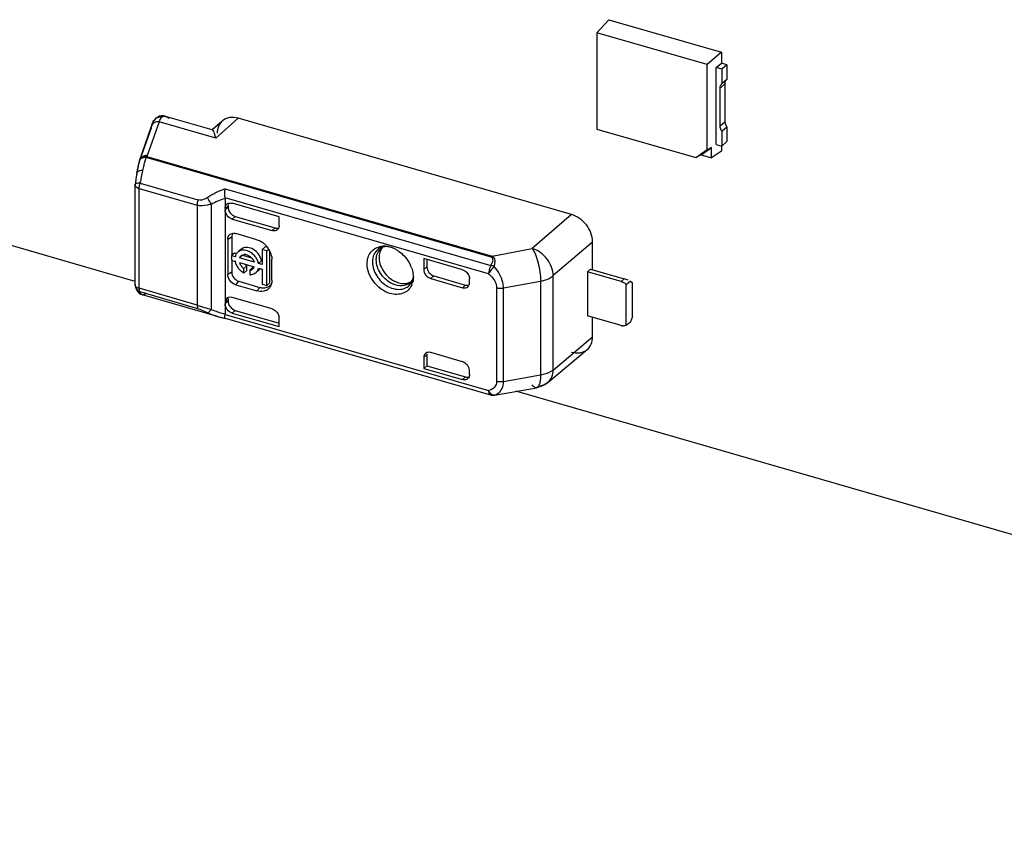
# Model space of a CAD drawing. Header units: millimetres. Extents: x 0 to 210, y 0 to 297.
# Tile 14 of 42: x 57.44 to 65.5, y 228.64 to 235.36. Entities that reach past the tile are written whole.
import ezdxf

# ---------------------------------------------------------------- set-up
doc = ezdxf.new("R2010")
doc.units = ezdxf.units.MM
doc.header["$LTSCALE"] = 19.36
doc.layers.get('0').update_dxf_attribs({"linetype": 'CONTINUOUS'})

msp = doc.modelspace()

# ---------------------------------------------------------------- linework, layer by layer
at = {"color": 6, "linetype": 'Continuous'}
for p, q in [((62.26133, 235.36058), (62.16283, 235.25409)), ((62.26133, 235.36058), (63.18508, 235.09391)), ((62.16283, 235.25409), (62.16283, 234.46547)), ((63.06692, 234.9931), (62.16283, 235.25409)), ((63.18508, 235.09391), (63.06692, 234.9931)), ((63.18508, 235.09391), (63.18508, 235.00443)), ((63.06692, 234.29563), (63.06692, 234.9931)), ((63.14153, 234.96889), (63.18336, 235.00512)), ((63.22855, 234.99207), (63.18336, 235.00512)), ((63.22855, 234.99207), (63.18672, 234.95584)), ((63.22838, 234.99193), (63.22838, 234.87154)), ((63.13963, 234.34013), (63.13963, 234.96943)), ((63.18672, 234.95584), (63.14153, 234.96889)), ((63.18672, 234.95584), (63.18672, 234.83546)), ((63.22855, 234.87168), (63.18672, 234.83546)), ((63.21395, 234.52536), (63.21395, 234.83752)), ((63.17228, 234.48928), (63.17228, 234.80143)), ((58.3835, 233.21909), (53.52031, 234.62297)), ((58.55406, 234.55398), (58.54235, 234.54177)), ((58.56797, 234.56341), (58.55406, 234.55398)), ((58.58347, 234.56971), (58.56797, 234.56341)), ((58.63257, 234.56938), (58.61672, 234.57251)), ((59.01518, 234.45893), (58.63256, 234.56939)), ((59.09603, 234.53114), (59.01376, 234.45865)), ((61.95451, 233.76663), (59.22768, 234.5538)), ((58.4177, 234.20625), (58.51612, 234.48936)), ((58.51344, 234.47226), (58.42289, 234.21416)), ((62.16283, 234.46547), (62.97368, 234.2314)), ((63.18672, 234.44692), (63.22855, 234.48315)), ((63.18672, 234.44692), (63.18672, 234.32654)), ((63.22838, 234.48301), (63.22838, 234.36262)), ((63.14153, 234.33958), (63.18672, 234.32654)), ((63.18672, 234.32654), (63.22855, 234.36277)), ((62.97368, 234.2314), (63.06692, 234.29773)), ((63.01838, 234.25396), (63.10328, 234.31435)), ((63.06692, 234.29563), (63.10328, 234.31645)), ((63.10328, 234.22945), (63.10328, 234.31435)), ((63.18508, 234.28563), (63.10328, 234.22945)), ((63.18508, 234.32654), (63.18508, 234.28563)), ((58.47714, 234.2387), (58.48038, 234.24184)), ((63.01838, 234.25396), (62.97368, 234.2314)), ((63.01838, 234.25396), (63.10328, 234.22945)), ((58.39688, 234.10771), (58.39381, 234.08878)), ((58.3835, 234.00818), (58.38394, 234.01584)), ((58.38523, 234.02665), (58.38394, 234.01584)), ((58.38941, 234.05884), (58.38523, 234.02665)), ((58.39381, 234.08878), (58.38941, 234.05884)), ((59.11997, 233.89817), (59.11997, 232.9526)), ((59.56261, 233.74664), (59.17777, 233.85773)), ((59.14497, 233.83826), (59.14497, 233.82487)), ((59.17771, 233.72919), (59.50485, 233.63475)), ((59.20271, 233.75009), (59.52947, 233.65576)), ((59.56261, 233.67584), (59.56261, 233.74664)), ((59.14121, 233.5636), (59.14121, 233.27492)), ((59.17384, 233.58304), (59.17384, 233.42944)), ((59.37978, 233.56009), (59.20658, 233.61009)), ((62.12884, 233.31457), (62.12884, 233.54311)), ((59.19718, 233.45109), (59.17218, 233.42944)), ((59.20979, 233.44745), (59.19718, 233.45109)), ((59.24896, 233.48076), (59.23287, 233.46683)), ((59.4226, 233.48063), (59.4476, 233.50228)), ((59.4226, 233.48063), (59.4226, 233.35715)), ((59.46085, 233.46959), (59.4226, 233.48063)), ((59.46856, 233.49623), (59.4476, 233.50228)), ((59.46085, 233.46959), (59.47718, 233.48373)), ((59.46085, 233.18438), (59.46085, 233.46959)), ((59.48585, 233.20603), (59.48585, 233.46804)), ((59.17218, 233.42944), (59.17218, 233.39119)), ((59.20209, 233.42081), (59.17218, 233.42944)), ((59.17218, 233.39119), (59.20209, 233.38256)), ((59.17384, 233.39119), (59.17384, 233.29437)), ((59.20209, 233.42081), (59.20816, 233.42607)), ((59.2082, 233.38785), (59.20209, 233.38256)), ((59.23795, 233.41046), (59.26294, 233.43211)), ((59.35719, 233.37604), (59.23795, 233.41046)), ((59.23795, 233.37221), (59.35719, 233.33779)), ((59.26294, 233.43211), (59.33681, 233.41078)), ((59.36326, 233.38129), (59.35719, 233.37604)), ((59.41804, 233.38734), (59.39304, 233.36569)), ((59.50288, 233.22825), (59.50288, 233.40145)), ((60.74616, 233.40498), (60.74616, 233.31679)), ((61.0637, 233.31331), (60.74616, 233.40498)), ((60.77192, 233.39754), (60.77192, 233.33822)), ((59.27367, 233.32314), (59.29867, 233.34479)), ((59.27367, 233.28663), (59.27367, 233.32314)), ((59.27367, 233.28663), (59.29867, 233.30828)), ((59.29867, 233.30828), (59.29867, 233.34479)), ((59.34646, 233.331), (59.32146, 233.30935)), ((59.32146, 233.30935), (59.32146, 233.27283)), ((59.3515, 233.32518), (59.3449, 233.31947)), ((59.37777, 233.29485), (59.37117, 233.28913)), ((59.39617, 233.31078), (59.38726, 233.30306)), ((59.4226, 233.35715), (59.39304, 233.36569)), ((59.39304, 233.32744), (59.4226, 233.3189)), ((59.4226, 233.3189), (59.4226, 233.19542)), ((62.11192, 233.31945), (62.08655, 233.29791)), ((62.08655, 233.29791), (62.08655, 232.93707)), ((62.36142, 233.21856), (62.08674, 233.29786)), ((62.11205, 233.31941), (62.38642, 233.24021)), ((59.23158, 233.21997), (59.40478, 233.16997)), ((59.32598, 233.27675), (59.32146, 233.27283)), ((60.66158, 233.2546), (60.66085, 233.23841)), ((60.80391, 233.24238), (61.0637, 233.16739)), ((60.82929, 233.26393), (61.0887, 233.18904)), ((61.12144, 233.20846), (61.12144, 233.23891)), ((62.43805, 233.2205), (62.40472, 233.19163)), ((62.43805, 233.2205), (62.45472, 233.20606)), ((58.38451, 233.19664), (58.3835, 233.19085)), ((58.38699, 233.16957), (58.39181, 233.15718)), ((58.39181, 233.15718), (58.39786, 233.14558)), ((58.39786, 233.14558), (58.40601, 233.13412)), ((58.40601, 233.13412), (58.41654, 233.12361)), ((59.20658, 233.19068), (59.37978, 233.14068)), ((59.4226, 233.19542), (59.46085, 233.18438)), ((59.46085, 233.18438), (59.48585, 233.20603)), ((62.40472, 232.85966), (62.40472, 233.19163)), ((62.45472, 232.93182), (62.45472, 233.20606)), ((58.41654, 233.12361), (58.42938, 233.11495)), ((58.42938, 233.11495), (58.444, 233.10898)), ((59.05866, 232.93155), (58.44401, 233.10898)), ((59.14497, 233.0692), (59.14497, 233.05582)), ((59.50485, 232.99382), (59.17771, 233.08825)), ((59.20271, 232.98149), (59.56261, 232.8776)), ((59.05851, 232.93159), (59.07742, 232.92639)), ((59.07742, 232.92639), (59.11944, 232.91654)), ((59.11935, 232.91656), (59.12132, 232.91656)), ((59.12025, 232.91631), (59.12016, 232.91633)), ((59.12132, 232.91656), (59.12025, 232.91631)), ((59.17771, 232.95969), (59.56261, 232.84858)), ((59.56261, 232.84858), (59.56261, 232.91938)), ((62.36142, 232.85772), (62.08655, 232.93707)), ((62.12884, 232.76368), (62.12884, 232.92486)), ((62.40472, 232.85966), (62.43805, 232.88852)), ((62.45472, 232.93182), (62.43805, 232.88852)), ((61.76203, 232.39182), (62.08496, 232.66112)), ((60.74616, 232.59511), (60.74616, 232.50692)), ((60.77192, 232.61654), (60.77192, 232.52843)), ((61.0637, 232.56118), (60.80391, 232.63617)), ((60.74616, 232.50699), (60.77192, 232.52843)), ((60.74616, 232.50692), (61.0637, 232.41525)), ((60.77154, 232.52861), (61.0887, 232.43705)), ((61.12144, 232.45632), (61.12144, 232.48678)), ((61.32504, 232.28804), (61.66858, 232.34845)), ((61.31526, 232.28687), (61.31767, 232.28706)), ((61.31546, 232.28688), (61.3192, 232.28728)), ((61.31767, 232.28706), (61.32499, 232.28804)), ((74.25887, 228.63626), (61.50134, 232.31904))]:
    msp.add_line(p, q, dxfattribs=at)
at = {"color": 9, "linetype": 'Continuous'}
for p, q in [((63.17228, 234.80143), (63.21412, 234.83766)), ((58.57884, 234.52494), (58.48038, 234.24183)), ((58.54235, 234.54179), (58.54241, 234.54186)), ((59.0429, 234.39098), (58.57884, 234.52494)), ((59.22768, 234.5538), (59.0429, 234.39098)), ((63.21412, 234.52551), (63.17228, 234.48928)), ((61.29871, 233.41832), (58.47308, 234.23401)), ((58.47749, 234.23917), (58.47714, 234.2387)), ((58.48038, 234.24183), (61.30601, 233.42615)), ((58.39688, 234.10771), (58.39689, 234.10775)), ((58.39698, 234.10237), (58.39688, 234.10771)), ((58.38394, 234.01584), (58.38451, 234.01396)), ((58.42424, 234.022), (58.89761, 233.88535)), ((58.38451, 233.19664), (58.38451, 234.00818)), ((58.41683, 233.16197), (58.41683, 233.9793)), ((58.41683, 233.9793), (58.89022, 233.84265)), ((59.12098, 233.97631), (61.29585, 233.34848)), ((61.27733, 233.28072), (59.11956, 233.90361)), ((58.89022, 233.84265), (58.89022, 233.02532)), ((59.00593, 233.85191), (59.00593, 232.98987)), ((59.11997, 233.81661), (59.14497, 233.83826)), ((59.14497, 233.82487), (59.11997, 233.80322)), ((59.17771, 233.72919), (59.20271, 233.75009)), ((61.95544, 233.76636), (61.63262, 233.48753)), ((59.52947, 233.65576), (59.50447, 233.63486)), ((59.14121, 233.5636), (59.17384, 233.58304)), ((62.12884, 233.5407), (61.80627, 233.26689)), ((61.30601, 233.42615), (61.63262, 233.48753)), ((59.17384, 233.29437), (59.14121, 233.27492)), ((60.77192, 233.33822), (60.74616, 233.31679)), ((59.20658, 233.19068), (59.23158, 233.21997)), ((60.80429, 233.24228), (60.82929, 233.26393)), ((61.39917, 233.16517), (61.70235, 233.22034)), ((61.70235, 233.22034), (61.70235, 232.45239)), ((61.80627, 232.49227), (61.80627, 233.26689)), ((62.36142, 233.21856), (62.38642, 233.24021)), ((58.38699, 233.16956), (58.387, 233.16952)), ((58.89022, 233.02532), (58.41683, 233.16197)), ((58.89759, 232.99545), (58.42423, 233.1321)), ((59.40478, 233.16997), (59.37978, 233.14068)), ((61.0887, 233.18904), (61.0637, 233.16739)), ((61.34303, 233.16669), (61.34303, 232.4006)), ((61.39917, 232.39721), (61.39917, 233.16517)), ((58.44414, 233.10895), (58.44401, 233.10898)), ((59.11997, 233.04755), (59.14497, 233.0692)), ((59.14497, 233.05582), (59.11997, 233.03417)), ((58.89022, 233.02531), (59.00593, 232.98987)), ((59.17771, 232.95969), (59.20271, 232.98149)), ((59.05851, 232.93159), (59.05866, 232.93155)), ((59.11956, 232.9474), (61.27733, 232.32451)), ((59.12132, 232.91656), (61.29232, 232.28984)), ((61.80627, 232.49227), (62.12884, 232.76608)), ((60.74616, 232.59511), (60.77192, 232.61654)), ((61.0887, 232.43705), (61.0637, 232.41525)), ((61.70235, 232.45239), (61.39917, 232.39721)), ((61.29206, 232.28936), (61.29217, 232.28932)), ((61.29217, 232.28932), (61.29585, 232.28883)), ((61.31525, 232.28687), (61.31546, 232.28688)), ((61.3192, 232.28728), (61.32318, 232.28797)), ((61.32501, 232.28804), (61.32318, 232.28797))]:
    msp.add_line(p, q, dxfattribs=at)
at = {"color": 6, "linetype": 'Continuous'}
msp.add_lwpolyline([(58.61672, 234.57251), (58.59994, 234.57274), (58.58347, 234.56971)], dxfattribs=at)
at = {"color": 9, "linetype": 'Continuous'}
msp.add_lwpolyline([(58.47308, 234.23401), (58.47354, 234.23454), (58.47397, 234.23505), (58.47437, 234.23555), (58.47477, 234.23603), (58.47524, 234.23647), (58.47567, 234.23689), (58.47587, 234.23728), (58.47612, 234.23775), (58.47682, 234.23855), (58.47743, 234.23917), (58.47749, 234.23917)], dxfattribs=at)
at = {"color": 6, "linetype": 'Continuous'}
for centre, radius, start, end in [((58.81995, 234.38401), 0.32158, 158.894633, 160.876374), ((58.63657, 234.46909), 0.11901, 144.998441, 146.70803), ((58.62985, 234.47382), 0.11079, 142.115904, 145.007518), ((59.36634, 233.96133), 0.98, 166.722606, 167.616066), ((59.23284, 233.99288), 0.84283, 165.718533, 166.725783), ((59.52208, 233.89173), 1.10363, 164.579124, 165.546261), ((59.40456, 233.92418), 0.98172, 163.53995, 164.581078), ((59.32595, 233.94731), 0.89977, 162.449138, 163.533685), ((59.27623, 233.96306), 0.84762, 161.357852, 162.450865), ((59.91062, 233.85289), 1.53503, 169.819, 170.444798), ((59.77877, 233.87661), 1.40107, 169.146282, 169.820312), ((59.6382, 233.90359), 1.25794, 168.415998, 169.147588), ((59.50026, 233.93189), 1.11713, 167.613955, 168.417334), ((59.59456, 233.87296), 1.1785, 166.485076, 167.462896), ((59.58914, 233.87428), 1.17292, 165.538372, 166.486151), ((59.15877, 233.82185), 0.03777, 125.680172, 130.66388), ((59.52382, 233.67064), 0.03773, 305.585157, 317.5236), ((59.32523, 233.39259), 0.17668, 51.44002, 58.506768), ((59.31937, 233.38512), 0.18617, 44.62987, 51.464432), ((59.26704, 233.40756), 0.0663, 129.873212, 135.930806), ((59.26794, 233.40647), 0.06771, 124.626103, 129.868817), ((59.26901, 233.40489), 0.06962, 117.315124, 124.611536), ((59.29028, 233.43285), 0.06326, 126.325936, 134.510388), ((59.25357, 233.34171), 0.13755, 55.825083, 58.126133), ((59.24804, 233.33367), 0.1473, 51.245755, 55.802034), ((59.27224, 233.35204), 0.15098, 35.246881, 42.493158), ((59.31749, 233.38322), 0.18885, 31.135483, 44.639719), ((59.32646, 233.38856), 0.17843, 24.058759, 31.112228), ((59.3389, 233.39404), 0.16483, 16.644742, 24.084021), ((60.49397, 233.42203), 0.11278, 145.090039, 154.647101), ((60.43727, 233.44202), 0.0611, 120.854466, 129.34379), ((60.42039, 233.34631), 0.16024, 88.960965, 97.406818), ((60.48936, 233.42517), 0.10721, 138.235426, 145.053335), ((60.42038, 233.33653), 0.17002, 87.182775, 89.015375), ((60.41988, 233.32789), 0.17868, 82.586704, 87.16037), ((60.41897, 233.32029), 0.18633, 81.260407, 82.609608), ((60.41821, 233.3155), 0.19118, 78.677905, 81.255314), ((60.41654, 233.30736), 0.19949, 73.878908, 78.663641), ((60.41099, 233.28895), 0.21871, 67.074833, 73.822972), ((60.40172, 233.26675), 0.24277, 60.874745, 67.099737), ((60.39173, 233.24888), 0.26325, 54.861513, 60.870118), ((59.27042, 233.40631), 0.06985, 157.57274, 168.022122), ((59.30683, 233.40241), 0.10661, 190.734438, 193.092959), ((59.31652, 233.40475), 0.11657, 193.13206, 198.216141), ((59.27789, 233.39565), 0.0428, 119.506406, 129.853689), ((59.28124, 233.3853), 0.05382, 83.619596, 95.191621), ((59.24011, 233.32398), 0.15982, 38.636416, 51.204611), ((59.27848, 233.35635), 0.14341, 27.64636, 35.27919), ((59.28602, 233.36038), 0.13485, 19.625361, 27.615125), ((59.35377, 233.39851), 0.14931, 8.814175, 16.634896), ((59.33029, 233.40932), 0.13108, 198.232253, 204.797975), ((59.34243, 233.4149), 0.14444, 204.786975, 211.01164), ((59.35129, 233.42017), 0.15475, 210.995038, 216.90533), ((59.35335, 233.42162), 0.15727, 216.876186, 222.703126), ((59.34923, 233.41776), 0.15162, 222.688216, 228.659178), ((59.32924, 233.40158), 0.09615, 216.051987, 228.418826), ((59.32689, 233.39889), 0.09257, 228.40189, 234.909977), ((59.33283, 233.39566), 0.12405, 237.131494, 241.515473), ((59.35409, 233.4231), 0.09595, 221.653167, 228.433375), ((59.35189, 233.42054), 0.09257, 228.40189, 234.909977), ((59.31822, 233.35027), 0.04075, 310.899132, 319.470966), ((59.31681, 233.3514), 0.04255, 319.549275, 330.178007), ((59.31391, 233.35304), 0.04588, 330.19875, 340.585476), ((59.32757, 233.33983), 0.06642, 305.636917, 324.42105), ((59.35399, 233.35966), 0.06456, 296.931135, 307.415415), ((59.32205, 233.34249), 0.07257, 338.24463, 348.026628), ((59.35468, 233.35867), 0.06336, 307.460705, 318.051175), ((59.35354, 233.35972), 0.06491, 318.069367, 325.818663), ((60.39798, 233.23759), 0.26592, 20.57007, 26.598212), ((59.32429, 233.35103), 0.07825, 267.92658, 277.45193), ((60.51741, 233.24832), 0.14347, 334.87564, 343.878393), ((60.46013, 233.25369), 0.20148, 3.416262, 7.426507), ((60.47403, 233.25454), 0.18755, 0.019694, 3.409895), ((61.0741, 233.20842), 0.04734, 349.822396, 0.040557), ((62.33182, 233.12407), 0.09916, 58.093781, 63.043335), ((62.328, 233.11806), 0.10628, 48.628714, 58.060625), ((58.45018, 233.19085), 0.06668, 180.027118, 198.655924), ((59.4189, 233.21911), 0.08272, 293.820928, 305.525966), ((59.43444, 233.25335), 0.08664, 305.052547, 315.949366), ((59.41668, 233.21983), 0.0848, 326.065884, 329.283187), ((62.32702, 233.11681), 0.10786, 43.92102, 48.675878), ((59.4921, 232.91824), 0.07051, 0.924177, 8.577982), ((62.38262, 232.93106), 0.07635, 253.871895, 259.858333), ((62.38176, 232.92619), 0.0714, 259.850792, 265.990245), ((61.03399, 232.47665), 0.08914, 24.696979, 31.436236), ((61.08275, 232.45102), 0.03758, 305.578928, 317.550919)]:
    msp.add_arc(centre, radius, start, end, dxfattribs=at)
at = {"color": 9, "linetype": 'Continuous'}
for centre, radius, start, end in [((58.5929, 234.50332), 0.06363, 167.835265, 176.943481), ((58.59124, 234.50384), 0.06189, 130.374681, 149.324133), ((58.59253, 234.49872), 0.06731, 78.910746, 84.971689), ((58.62054, 234.52797), 0.04312, 73.819496, 79.300725), ((59.56737, 233.911), 1.18585, 166.240369, 167.708615), ((58.46105, 234.18218), 0.05009, 120.811141, 127.180274), ((60.0788, 233.82056), 1.70527, 170.487521, 172.478677), ((59.64795, 233.89418), 1.26817, 169.139663, 170.551252), ((59.61983, 233.89952), 1.23955, 168.419215, 169.137074), ((59.61029, 233.90146), 1.22981, 167.70018, 168.41857), ((60.03754, 233.77666), 1.63183, 168.149506, 170.047445), ((60.02411, 233.77915), 1.61818, 167.522241, 168.138253), ((60.2041, 233.80362), 1.83171, 172.935189, 173.406015), ((60.20088, 233.80403), 1.82846, 172.465982, 172.935603), ((58.56973, 233.97367), 0.15331, 161.621424, 163.363877), ((60.05932, 233.77233), 1.65403, 170.030075, 171.318011), ((60.44089, 233.39075), 0.11345, 113.844763, 123.662172), ((60.44382, 233.38399), 0.12081, 104.523861, 113.820282), ((60.46472, 233.40865), 0.10431, 118.266116, 129.379478), ((60.56943, 233.28778), 0.10394, 298.265875, 320.613851), ((60.53462, 233.27397), 0.12862, 336.311702, 342.924121), ((58.44499, 233.18867), 0.061, 191.512506, 198.236289), ((58.44312, 233.18807), 0.05904, 198.298307, 201.723112), ((58.44022, 233.18686), 0.0559, 201.669574, 211.173339), ((58.50929, 233.1619), 0.09245, 179.954018, 183.427461), ((58.44839, 233.12423), 0.01586, 254.461957, 271.059657), ((59.22405, 233.48331), 0.5395, 246.152196, 248.138024), ((59.24839, 233.54556), 0.60633, 248.194334, 252.81721), ((59.28316, 233.65799), 0.72402, 252.816505, 256.97383), ((59.24244, 233.5682), 0.66264, 253.898215, 254.976972), ((59.25119, 233.60095), 0.69654, 254.979691, 256.349417), ((59.25997, 233.63694), 0.73359, 256.347125, 257.423541), ((59.26962, 233.68054), 0.77824, 257.428874, 259.01481), ((61.35978, 232.36174), 0.09047, 204.301503, 210.470475), ((61.68993, 232.47824), 0.11255, 304.584107, 309.838886), ((61.35563, 232.35919), 0.0856, 210.41064, 216.575942), ((61.31126, 232.34448), 0.05775, 254.514407, 273.95979), ((61.3028, 232.37745), 0.09163, 294.347366, 305.27159)]:
    msp.add_arc(centre, radius, start, end, dxfattribs=at)
at = {"color": 7, "linetype": 'Continuous'}
for centre, radius, start, end in [((58.44588, 234.19241), 0.03094, 173.984445, 183.101437), ((58.44829, 234.19216), 0.03337, 165.552704, 173.982263), ((58.44984, 234.19177), 0.03496, 157.56933, 165.566406), ((58.46312, 234.19048), 0.04808, 160.857423, 168.000632), ((58.47389, 234.19911), 0.04923, 121.985215, 128.377991), ((58.47381, 234.17148), 0.07062, 92.973172, 101.152591), ((58.47403, 234.16783), 0.07428, 85.08259, 93.003452)]:
    msp.add_arc(centre, radius, start, end, dxfattribs=at)
at = {"color": 6, "linetype": 'Continuous'}
for centre, major_axis, ratio, start_param, end_param in [((60.80391, 233.30012), (0.04366, -0.05039), 0.7499837, -2.4281377, -0.8573411), ((62.42808, 233.20413), (0.08296, -0.0379), 0.2087122, 8.0542171, 8.4726432), ((59.17771, 233.03051), (-0.04363, 0.05041), 0.7500163, 5.4263826, 6.9971789), ((60.80391, 232.57844), (0.04366, -0.05039), 0.7499837, 8.5674368, 10.1382332)]:
    msp.add_ellipse(centre, major_axis=major_axis, ratio=ratio, start_param=start_param, end_param=end_param, dxfattribs=at)
for points, knots in [([(63.17228, 234.80143), (63.17228, 234.80802), (63.17419, 234.82095), (63.18209, 234.83154), (63.18672, 234.83546)], [0, 0, 0, 0, 0.5206716, 1, 1, 1, 1]), ([(58.57884, 234.52494), (58.581, 234.52935), (58.58846, 234.54346), (58.59735, 234.55722), (58.60548, 234.56479)], [0, 0, 0, 0, 0.306691, 1, 1, 1, 1]), ([(59.09603, 234.53114), (59.08267, 234.51936), (59.06069, 234.48757), (59.05448, 234.44989), (59.05448, 234.43058)], [0, 0, 0, 0, 0.479962, 1, 1, 1, 1]), ([(59.22768, 234.5538), (59.20441, 234.56051), (59.1569, 234.56545), (59.11237, 234.54554), (59.09603, 234.53114)], [0, 0, 0, 0, 0.5265874, 1, 1, 1, 1]), ([(63.22838, 234.48301), (63.2261, 234.48626), (63.21815, 234.49903), (63.21395, 234.51429), (63.21395, 234.52536)], [0, 0, 0, 0, 0.2640386, 1, 1, 1, 1]), ([(59.01375, 234.45865), (59.01394, 234.45881), (59.01441, 234.45906), (59.01493, 234.459), (59.01518, 234.45893)], [0, 0, 0, 0, 0.4930463, 1, 1, 1, 1]), ([(59.01518, 234.45893), (59.01763, 234.45823), (59.02183, 234.45057), (59.02826, 234.43771), (59.03565, 234.4164), (59.04042, 234.4002), (59.0429, 234.39098)], [0, 0, 0, 0, 0.103315, 0.3110618, 0.6131203, 1, 1, 1, 1]), ([(63.18672, 234.44692), (63.18443, 234.45017), (63.17649, 234.46294), (63.17228, 234.4782), (63.17228, 234.48928)], [0, 0, 0, 0, 0.2640386, 1, 1, 1, 1]), ([(59.11956, 233.90361), (59.11678, 233.92202), (59.11668, 233.94666), (59.11994, 233.97073), (59.12098, 233.97631)], [0, 0, 0, 0, 0.7665153, 1, 1, 1, 1]), ([(59.13675, 233.85252), (59.14329, 233.85722), (59.15464, 233.86064), (59.16562, 233.86003), (59.16854, 233.85966)], [0, 0, 0, 0, 0.7323066, 1, 1, 1, 1]), ([(59.11997, 233.81668), (59.11997, 233.82003), (59.12098, 233.83242), (59.12728, 233.84457), (59.13417, 233.85049)], [0, 0, 0, 0, 0.2694056, 1, 1, 1, 1]), ([(59.17771, 233.72919), (59.16173, 233.7338), (59.13341, 233.75457), (59.11997, 233.78735), (59.11997, 233.8036)], [0, 0, 0, 0, 0.5059084, 1, 1, 1, 1]), ([(59.15144, 233.79606), (59.1539, 233.79062), (59.16573, 233.77048), (59.18603, 233.7549), (59.20271, 233.75009)], [0, 0, 0, 0, 0.2561121, 1, 1, 1, 1]), ([(62.12884, 233.54311), (62.12884, 233.59205), (62.08827, 233.69087), (62.00263, 233.75279), (61.95451, 233.76663)], [0, 0, 0, 0, 0.494324, 1, 1, 1, 1]), ([(59.16673, 233.60801), (59.17337, 233.61121), (59.18362, 233.61326), (59.1936, 233.61258), (59.19623, 233.61225)], [0, 0, 0, 0, 0.7356814, 1, 1, 1, 1]), ([(59.54577, 233.63995), (59.54308, 233.63802), (59.53057, 233.63132), (59.51515, 233.63178), (59.50485, 233.63475)], [0, 0, 0, 0, 0.2359781, 1, 1, 1, 1]), ([(59.52909, 233.65587), (59.53159, 233.65514), (59.54116, 233.65299), (59.55141, 233.65331), (59.55832, 233.65537)], [0, 0, 0, 0, 0.265294, 1, 1, 1, 1]), ([(59.14121, 233.5636), (59.14121, 233.57285), (59.14508, 233.59124), (59.15902, 233.6043), (59.16673, 233.60801)], [0, 0, 0, 0, 0.5194195, 1, 1, 1, 1]), ([(59.3262, 233.45851), (59.31217, 233.46724), (59.28216, 233.47902), (59.24983, 233.47335), (59.23706, 233.46675)], [0, 0, 0, 0, 0.534742, 1, 1, 1, 1]), ([(59.33902, 233.48699), (59.32459, 233.49362), (59.29456, 233.50147), (59.26405, 233.49209), (59.25283, 233.48384)], [0, 0, 0, 0, 0.5328595, 1, 1, 1, 1]), ([(60.28227, 233.3641), (60.28227, 233.3978), (60.29814, 233.45077), (60.35115, 233.49325), (60.38324, 233.50305), (60.39974, 233.50521)], [0, 0, 0, 0, 0.5075222, 0.7494128, 1, 1, 1, 1]), ([(60.39205, 233.47033), (60.39002, 233.46605), (60.38267, 233.44778), (60.37982, 233.42784), (60.37982, 233.41292)], [0, 0, 0, 0, 0.2408062, 1, 1, 1, 1]), ([(60.44468, 233.50506), (60.44076, 233.50489), (60.42736, 233.50363), (60.41412, 233.49937), (60.40594, 233.49447)], [0, 0, 0, 0, 0.2918009, 1, 1, 1, 1]), ([(61.80627, 233.26449), (61.80609, 233.31323), (61.76559, 233.41133), (61.68109, 233.47397), (61.63326, 233.48808)], [0, 0, 0, 0, 0.4942802, 1, 1, 1, 1]), ([(61.63414, 233.48785), (61.64491, 233.47273), (61.66346, 233.43412), (61.69116, 233.34581), (61.70217, 233.27152), (61.70235, 233.22128)], [0, 0, 0, 0, 0.2004441, 0.4574327, 1, 1, 1, 1]), ([(60.37982, 233.41292), (60.37982, 233.36824), (60.41678, 233.27809), (60.49465, 233.221), (60.53859, 233.20832)], [0, 0, 0, 0, 0.494118, 1, 1, 1, 1]), ([(59.17384, 233.29437), (59.17384, 233.27812), (59.18728, 233.24534), (59.2156, 233.22458), (59.23158, 233.21997)], [0, 0, 0, 0, 0.4941458, 1, 1, 1, 1]), ([(60.47193, 233.1197), (60.41949, 233.13484), (60.32723, 233.20366), (60.28227, 233.31078), (60.28227, 233.3641)], [0, 0, 0, 0, 0.5058477, 1, 1, 1, 1]), ([(60.77192, 233.33822), (60.77192, 233.32197), (60.78537, 233.28919), (60.81368, 233.26843), (60.82966, 233.26382)], [0, 0, 0, 0, 0.494148, 1, 1, 1, 1]), ([(59.20658, 233.19068), (59.18848, 233.19591), (59.15646, 233.21944), (59.14121, 233.25653), (59.14121, 233.27492)], [0, 0, 0, 0, 0.5058945, 1, 1, 1, 1]), ([(60.53859, 233.20832), (60.55752, 233.20285), (60.59585, 233.19827), (60.63305, 233.2106), (60.64795, 233.22043)], [0, 0, 0, 0, 0.5248075, 1, 1, 1, 1]), ([(60.63952, 233.21101), (60.64209, 233.21336), (60.65328, 233.22554), (60.65937, 233.24181), (60.66176, 233.25457)], [0, 0, 0, 0, 0.2112508, 1, 1, 1, 1]), ([(59.4523, 233.14344), (59.44701, 233.1411), (59.4236, 233.13349), (59.39774, 233.1355), (59.37978, 233.14068)], [0, 0, 0, 0, 0.2362407, 1, 1, 1, 1]), ([(59.40478, 233.16997), (59.40896, 233.16876), (59.42508, 233.16522), (59.44212, 233.16585), (59.4539, 233.16873)], [0, 0, 0, 0, 0.2639982, 1, 1, 1, 1]), ([(60.64731, 233.1874), (60.64037, 233.17264), (60.62091, 233.14541), (60.56214, 233.10881), (60.50572, 233.10994), (60.47193, 233.1197)], [0, 0, 0, 0, 0.2409252, 0.4803553, 1, 1, 1, 1]), ([(61.0637, 233.16739), (61.07129, 233.1652), (61.08698, 233.16409), (61.10125, 233.17086), (61.1067, 233.17549)], [0, 0, 0, 0, 0.5250998, 1, 1, 1, 1]), ([(61.0887, 233.18904), (61.09108, 233.18835), (61.10019, 233.18626), (61.10992, 233.18641), (61.11658, 233.18816)], [0, 0, 0, 0, 0.2644395, 1, 1, 1, 1]), ([(61.1067, 233.17549), (61.11206, 233.18003), (61.11781, 233.18835), (61.12025, 233.19759), (61.12069, 233.20006)], [0, 0, 0, 0, 0.7370024, 1, 1, 1, 1]), ([(59.17771, 232.95969), (59.16173, 232.96431), (59.13341, 232.98507), (59.11997, 233.01785), (59.11997, 233.03409)], [0, 0, 0, 0, 0.5059022, 1, 1, 1, 1]), ([(59.15144, 233.02747), (59.1539, 233.02202), (59.16573, 233.00189), (59.18603, 232.98631), (59.20271, 232.98149)], [0, 0, 0, 0, 0.2561134, 1, 1, 1, 1]), ([(59.1201, 232.91637), (59.11915, 232.91662), (59.11783, 232.92009), (59.1177, 232.93005), (59.11834, 232.94), (59.11956, 232.9474)], [0, 0, 0, 0, 0.0932874, 0.2887465, 1, 1, 1, 1]), ([(62.08497, 232.66114), (62.09901, 232.67285), (62.12229, 232.70512), (62.12884, 232.74386), (62.12884, 232.76368)], [0, 0, 0, 0, 0.4798666, 1, 1, 1, 1]), ([(61.95451, 232.64081), (61.97747, 232.63414), (62.02419, 232.6287), (62.06847, 232.64737), (62.08497, 232.66114)], [0, 0, 0, 0, 0.5265999, 1, 1, 1, 1]), ([(61.10461, 232.42044), (61.10192, 232.41851), (61.08941, 232.41182), (61.074, 232.41228), (61.0637, 232.41525)], [0, 0, 0, 0, 0.2359987, 1, 1, 1, 1]), ([(61.0887, 232.43705), (61.09115, 232.43635), (61.10053, 232.43421), (61.11056, 232.43446), (61.11737, 232.43639)], [0, 0, 0, 0, 0.264966, 1, 1, 1, 1])]:
    msp.add_open_spline(points, degree=3, knots=knots, dxfattribs=at)
for points in [[(63.21395, 234.83752), (63.21395, 234.8441), (63.21499, 234.85087), (63.21756, 234.85693)], [(58.51994, 234.4998), (58.52459, 234.51181), (58.53002, 234.52366), (58.53709, 234.53442)], [(59.11997, 233.89817), (59.11997, 233.9), (59.11982, 233.90185), (59.11935, 233.90361)], [(59.16854, 233.85966), (59.17166, 233.85926), (59.17475, 233.8586), (59.17777, 233.85773)], [(59.14572, 233.84728), (59.14521, 233.84428), (59.14497, 233.84122), (59.14497, 233.83818)], [(59.14497, 233.82449), (59.14497, 233.81478), (59.14744, 233.80492), (59.15144, 233.79606)], [(59.18369, 233.61247), (59.17891, 233.60678), (59.17583, 233.59945), (59.17459, 233.59213)], [(59.19623, 233.61225), (59.19972, 233.6118), (59.20319, 233.61107), (59.20658, 233.61009)], [(59.56187, 233.66698), (59.56056, 233.65906), (59.55707, 233.65108), (59.55165, 233.64516)], [(59.56261, 233.67584), (59.56259, 233.67288), (59.56235, 233.6699), (59.56187, 233.66698)], [(59.17459, 233.59213), (59.17408, 233.58913), (59.17384, 233.58608), (59.17384, 233.58304)], [(59.37978, 233.56009), (59.39302, 233.55627), (59.40577, 233.55043), (59.41752, 233.54325)], [(59.2194, 233.45367), (59.21367, 233.44774), (59.20901, 233.44058), (59.20586, 233.43296)], [(59.38357, 233.45403), (59.37109, 233.46765), (59.35581, 233.47928), (59.33902, 233.48699)], [(60.54325, 233.46415), (60.55877, 233.45324), (60.57323, 233.44066), (60.5863, 233.4269)], [(59.23795, 233.41046), (59.24039, 233.41736), (59.24484, 233.42381), (59.25046, 233.42851)], [(59.23795, 233.37221), (59.2408, 233.36248), (59.24555, 233.35319), (59.25151, 233.345)], [(59.25681, 233.4329), (59.26274, 233.43627), (59.26957, 233.43828), (59.27637, 233.4389)], [(59.28722, 233.43879), (59.29098, 233.43837), (59.29471, 233.43757), (59.29833, 233.43647)], [(59.29833, 233.43647), (59.30616, 233.43409), (59.31361, 233.43026), (59.32032, 233.42558)], [(59.32032, 233.42558), (59.32743, 233.42062), (59.3339, 233.41464), (59.33949, 233.40801)], [(59.33949, 233.40801), (59.34734, 233.3987), (59.35375, 233.38773), (59.35719, 233.37604)], [(59.38198, 233.39743), (59.37727, 233.40676), (59.37149, 233.41561), (59.36495, 233.42377)], [(59.38917, 233.38033), (59.38719, 233.38619), (59.38477, 233.39191), (59.38198, 233.39743)], [(59.39304, 233.36569), (59.3921, 233.37065), (59.39078, 233.37554), (59.38917, 233.38033)], [(59.41804, 233.38734), (59.41686, 233.39356), (59.41516, 233.3997), (59.41304, 233.40567)], [(59.50132, 233.42139), (59.50233, 233.4148), (59.50288, 233.40812), (59.50288, 233.40145)], [(60.5863, 233.4269), (60.60602, 233.40613), (60.62295, 233.38226), (60.63576, 233.35665)], [(59.26551, 233.29147), (59.25974, 233.2952), (59.25424, 233.29939), (59.24908, 233.30392)], [(59.32146, 233.30935), (59.32423, 233.30969), (59.32699, 233.31028), (59.32967, 233.3111)], [(59.32967, 233.3111), (59.3352, 233.31281), (59.34052, 233.31568), (59.3449, 233.31947)], [(59.34646, 233.331), (59.34923, 233.33134), (59.35199, 233.33193), (59.35467, 233.33275)], [(59.38945, 233.31559), (59.38742, 233.31051), (59.38477, 233.30564), (59.38159, 233.30119)], [(60.64695, 233.33102), (60.65313, 233.3145), (60.65764, 233.29722), (60.65991, 233.27973)], [(61.0637, 233.31331), (61.06992, 233.31152), (61.07592, 233.30878), (61.08144, 233.3054)], [(61.08144, 233.3054), (61.09314, 233.29825), (61.10327, 233.28787), (61.11035, 233.27613)], [(59.36623, 233.28582), (59.35699, 233.2792), (59.34571, 233.27493), (59.33444, 233.27344)], [(59.50288, 233.22825), (59.50288, 233.21608), (59.50101, 233.20369), (59.49693, 233.19222)], [(60.66084, 233.23842), (60.65991, 233.22831), (60.65807, 233.21823), (60.65524, 233.20848)], [(61.11035, 233.27613), (61.11546, 233.26765), (61.1192, 233.25807), (61.1207, 233.24828)], [(61.1207, 233.24828), (61.12118, 233.24518), (61.12144, 233.24204), (61.12144, 233.23891)], [(62.36142, 233.21856), (62.36671, 233.21703), (62.37186, 233.21495), (62.37677, 233.21245)], [(59.4539, 233.16873), (59.46467, 233.17136), (59.47513, 233.17605), (59.4842, 233.18242)], [(59.48703, 233.17249), (59.48167, 233.16452), (59.47478, 233.15739), (59.46696, 233.15179)], [(59.49693, 233.19222), (59.49499, 233.18678), (59.49253, 233.18148), (59.48958, 233.17651)], [(59.14572, 233.07867), (59.14521, 233.07567), (59.14497, 233.07262), (59.14497, 233.06958)], [(59.14497, 233.0559), (59.14497, 233.04618), (59.14744, 233.03633), (59.15144, 233.02747)], [(59.50485, 232.99382), (59.51107, 232.99202), (59.51706, 232.98928), (59.52259, 232.9859)], [(59.52259, 232.9859), (59.5343, 232.97875), (59.54443, 232.96836), (59.55152, 232.95662)], [(59.11956, 232.9474), (59.11985, 232.94912), (59.11996, 232.9509), (59.11978, 232.95264)], [(59.55152, 232.95662), (59.55663, 232.94814), (59.56035, 232.93855), (59.56183, 232.92876)], [(62.40472, 232.85966), (62.39614, 232.8557), (62.38619, 232.85431), (62.37677, 232.85497)], [(60.77267, 232.62562), (60.77216, 232.62263), (60.77192, 232.61958), (60.77192, 232.61654)], [(61.07232, 232.55794), (61.06953, 232.55923), (61.06665, 232.56033), (61.0637, 232.56118)], [(61.08072, 232.55337), (61.07802, 232.55507), (61.07521, 232.55661), (61.07232, 232.55794)], [(61.11005, 232.52314), (61.10274, 232.53513), (61.0926, 232.54588), (61.08072, 232.55337)], [(61.11857, 232.50454), (61.11758, 232.50773), (61.11637, 232.51086), (61.11498, 232.5139)], [(61.12144, 232.48678), (61.12144, 232.49277), (61.12035, 232.49881), (61.11857, 232.50454)], [(61.12072, 232.44746), (61.1194, 232.43954), (61.11591, 232.43157), (61.11049, 232.42565)], [(61.12144, 232.45632), (61.12144, 232.45336), (61.12121, 232.45038), (61.12072, 232.44746)], [(61.76205, 232.39184), (61.73566, 232.36983), (61.7024, 232.35439), (61.66856, 232.34844)], [(61.29177, 232.28944), (61.29939, 232.28719), (61.30754, 232.28631), (61.31546, 232.28688)]]:
    msp.add_open_spline(points, degree=3, dxfattribs=at)
at = {"color": 9, "linetype": 'Continuous'}
for points, knots in [([(58.57882, 234.52494), (58.56555, 234.52608), (58.53872, 234.52169), (58.52008, 234.50078), (58.51612, 234.48936)], [0, 0, 0, 0, 0.5241903, 1, 1, 1, 1]), ([(58.60548, 234.56479), (58.60989, 234.56861), (58.61831, 234.57169), (58.62635, 234.57076), (58.62855, 234.57035)], [0, 0, 0, 0, 0.7230408, 1, 1, 1, 1]), ([(58.47308, 234.23401), (58.46963, 234.23414), (58.45666, 234.2337), (58.44358, 234.23009), (58.4354, 234.2252)], [0, 0, 0, 0, 0.2660147, 1, 1, 1, 1]), ([(58.39697, 234.10773), (58.39757, 234.11088), (58.40287, 234.11983), (58.42071, 234.12709), (58.43565, 234.12874), (58.44416, 234.12878)], [0, 0, 0, 0, 0.1753215, 0.5344985, 1, 1, 1, 1]), ([(58.42424, 234.022), (58.41462, 234.02235), (58.40174, 234.02213), (58.38854, 234.01995), (58.38422, 234.01724), (58.384, 234.01583)], [0, 0, 0, 0, 0.691298, 0.8978379, 1, 1, 1, 1]), ([(58.3835, 234.00817), (58.3835, 234.00608), (58.38547, 233.99619), (58.39427, 233.98932), (58.40106, 233.98562)], [0, 0, 0, 0, 0.2126931, 1, 1, 1, 1]), ([(58.89762, 233.88535), (58.89414, 233.87487), (58.89103, 233.86056), (58.89021, 233.84608), (58.89021, 233.84265)], [0, 0, 0, 0, 0.7627992, 1, 1, 1, 1]), ([(58.97737, 233.9062), (58.97122, 233.90224), (58.9476, 233.88829), (58.91731, 233.87963), (58.89761, 233.88535)], [0, 0, 0, 0, 0.2629207, 1, 1, 1, 1]), ([(59.00593, 233.85192), (59.00332, 233.8559), (58.99261, 233.87334), (58.98335, 233.89169), (58.97737, 233.9062)], [0, 0, 0, 0, 0.2327774, 1, 1, 1, 1]), ([(59.00593, 233.85191), (58.99636, 233.84846), (58.95924, 233.83695), (58.91792, 233.83467), (58.89022, 233.84265)], [0, 0, 0, 0, 0.2609138, 1, 1, 1, 1]), ([(60.378, 233.48517), (60.36164, 233.47425), (60.33356, 233.44129), (60.32575, 233.39936), (60.32575, 233.37802)], [0, 0, 0, 0, 0.4796546, 1, 1, 1, 1]), ([(60.35754, 233.39438), (60.35754, 233.40009), (60.3587, 233.42185), (60.36492, 233.44348), (60.37258, 233.45763)], [0, 0, 0, 0, 0.2621011, 1, 1, 1, 1]), ([(60.32575, 233.37802), (60.32575, 233.33835), (60.35399, 233.2567), (60.41559, 233.19796), (60.45236, 233.1778)], [0, 0, 0, 0, 0.4861752, 1, 1, 1, 1]), ([(60.4769, 233.20561), (60.44224, 233.22462), (60.38416, 233.27998), (60.35754, 233.35697), (60.35754, 233.39438)], [0, 0, 0, 0, 0.5137306, 1, 1, 1, 1]), ([(61.29585, 233.34848), (61.2993, 233.35572), (61.30558, 233.36939), (61.31318, 233.38369), (61.31322, 233.391)], [0, 0, 0, 0, 0.5231849, 1, 1, 1, 1]), ([(61.31322, 233.391), (61.31376, 233.39622), (61.31222, 233.40766), (61.30371, 233.41582), (61.29871, 233.41832)], [0, 0, 0, 0, 0.4843763, 1, 1, 1, 1]), ([(61.32318, 233.33952), (61.32556, 233.34804), (61.32942, 233.36456), (61.33159, 233.38908), (61.3245, 233.4121), (61.31252, 233.42226), (61.30604, 233.42612)], [0, 0, 0, 0, 0.2769844, 0.5308663, 0.7637047, 1, 1, 1, 1]), ([(61.29585, 233.34848), (61.28687, 233.33299), (61.27932, 233.30986), (61.27733, 233.28637), (61.27733, 233.28072)], [0, 0, 0, 0, 0.7600624, 1, 1, 1, 1]), ([(61.27733, 233.28071), (61.28021, 233.28543), (61.29408, 233.30609), (61.30984, 233.3255), (61.32318, 233.33952)], [0, 0, 0, 0, 0.2219961, 1, 1, 1, 1]), ([(61.39917, 233.16423), (61.39882, 233.17946), (61.38967, 233.24362), (61.35617, 233.30301), (61.32318, 233.33952)], [0, 0, 0, 0, 0.236296, 1, 1, 1, 1]), ([(60.45236, 233.1778), (60.47129, 233.16742), (60.51048, 233.15258), (60.57101, 233.15191), (60.62309, 233.17587), (60.64523, 233.20599), (60.6524, 233.2223)], [0, 0, 0, 0, 0.2811219, 0.5349922, 0.7681658, 1, 1, 1, 1]), ([(61.27733, 233.28072), (61.28629, 233.27336), (61.31788, 233.24266), (61.34265, 233.19956), (61.34303, 233.16669)], [0, 0, 0, 0, 0.2606724, 1, 1, 1, 1]), ([(61.70235, 233.22128), (61.71285, 233.22319), (61.74947, 233.23165), (61.78565, 233.24699), (61.80627, 233.26449)], [0, 0, 0, 0, 0.2831603, 1, 1, 1, 1]), ([(58.41683, 233.16198), (58.41266, 233.16318), (58.39991, 233.16772), (58.38655, 233.17721), (58.38409, 233.18642)], [0, 0, 0, 0, 0.3127091, 1, 1, 1, 1]), ([(58.43254, 233.11364), (58.42241, 233.11894), (58.4043, 233.13491), (58.39745, 233.15802), (58.39681, 233.16945)], [0, 0, 0, 0, 0.4995783, 1, 1, 1, 1]), ([(58.42024, 233.13948), (58.41979, 233.14069), (58.41804, 233.14617), (58.41727, 233.15192), (58.417, 233.15637)], [0, 0, 0, 0, 0.2246671, 1, 1, 1, 1]), ([(58.444, 233.10899), (58.44208, 233.10954), (58.43272, 233.11444), (58.42751, 233.12443), (58.42423, 233.1321)], [0, 0, 0, 0, 0.1938132, 1, 1, 1, 1]), ([(60.61853, 233.19615), (60.59847, 233.18536), (60.54739, 233.17672), (60.4997, 233.19311), (60.4769, 233.20561)], [0, 0, 0, 0, 0.466933, 1, 1, 1, 1]), ([(61.34303, 233.16669), (61.34723, 233.16548), (61.36568, 233.16171), (61.38496, 233.16165), (61.39917, 233.16424)], [0, 0, 0, 0, 0.2323876, 1, 1, 1, 1]), ([(58.47308, 233.12485), (58.47113, 233.12236), (58.46474, 233.11497), (58.45548, 233.1085), (58.44868, 233.10837)], [0, 0, 0, 0, 0.3173021, 1, 1, 1, 1]), ([(58.89021, 233.02532), (58.89021, 233.0222), (58.89071, 233.01197), (58.89316, 233.00113), (58.89762, 232.99544)], [0, 0, 0, 0, 0.3016095, 1, 1, 1, 1]), ([(58.89759, 232.99545), (58.91862, 232.98943), (58.94492, 232.97695), (58.97101, 232.96461), (58.97737, 232.96165)], [0, 0, 0, 0, 0.7570786, 1, 1, 1, 1]), ([(59.00594, 232.98987), (59.00147, 232.9827), (58.99375, 232.97201), (58.98249, 232.96226), (58.97737, 232.96166)], [0, 0, 0, 0, 0.6210773, 1, 1, 1, 1]), ([(61.80627, 232.49467), (61.80007, 232.48941), (61.76875, 232.46796), (61.7315, 232.45676), (61.70235, 232.45145)], [0, 0, 0, 0, 0.2153091, 1, 1, 1, 1]), ([(61.76205, 232.39184), (61.77612, 232.40358), (61.79945, 232.43594), (61.80616, 232.47476), (61.80626, 232.49467)], [0, 0, 0, 0, 0.4793858, 1, 1, 1, 1]), ([(61.70235, 232.45145), (61.70225, 232.43784), (61.70074, 232.4128), (61.69464, 232.37775), (61.68133, 232.3507), (61.66858, 232.34845)], [0, 0, 0, 0, 0.363252, 0.6544514, 1, 1, 1, 1]), ([(61.34303, 232.4006), (61.34297, 232.38253), (61.32841, 232.34554), (61.29429, 232.3288), (61.27733, 232.32451)], [0, 0, 0, 0, 0.5080156, 1, 1, 1, 1]), ([(61.27733, 232.32451), (61.27733, 232.32013), (61.27793, 232.30773), (61.28377, 232.29185), (61.29206, 232.28936)], [0, 0, 0, 0, 0.3360884, 1, 1, 1, 1]), ([(61.39917, 232.39815), (61.38496, 232.39556), (61.36568, 232.39562), (61.34723, 232.39939), (61.34303, 232.4006)], [0, 0, 0, 0, 0.7676116, 1, 1, 1, 1]), ([(61.35571, 232.30264), (61.36921, 232.31221), (61.39255, 232.34211), (61.39874, 232.37872), (61.39917, 232.39815)], [0, 0, 0, 0, 0.4597982, 1, 1, 1, 1]), ([(61.66856, 232.34844), (61.66583, 232.34796), (61.65078, 232.34921), (61.64006, 232.36197), (61.63307, 232.37146)], [0, 0, 0, 0, 0.1904527, 1, 1, 1, 1]), ([(61.32318, 232.28797), (61.32021, 232.28759), (61.30568, 232.28854), (61.29359, 232.29917), (61.28689, 232.30819)], [0, 0, 0, 0, 0.2106863, 1, 1, 1, 1])]:
    msp.add_open_spline(points, degree=3, knots=knots, dxfattribs=at)
for points in [[(58.5307, 234.51673), (58.53211, 234.52327), (58.5346, 234.52966), (58.53801, 234.53542)], [(58.55115, 234.55098), (58.56373, 234.56168), (58.58198, 234.56722), (58.59843, 234.56577)], [(58.63257, 234.56938), (58.63821, 234.56775), (58.64358, 234.56508), (58.64855, 234.56194)], [(58.64855, 234.56194), (58.65316, 234.55899), (58.65744, 234.55546), (58.66131, 234.55159)], [(58.51612, 234.48935), (58.51423, 234.4839), (58.51332, 234.47803), (58.51345, 234.47226)], [(58.41747, 233.99105), (58.4184, 234.00002), (58.42026, 234.00892), (58.42284, 234.01756)], [(58.38451, 234.01396), (58.38386, 234.01211), (58.3835, 234.01013), (58.3835, 234.00818)], [(58.40106, 233.98562), (58.40346, 233.98432), (58.40594, 233.98318), (58.40847, 233.98216)], [(58.40847, 233.98216), (58.4112, 233.98107), (58.414, 233.98012), (58.41683, 233.9793)], [(58.41683, 233.9793), (58.41683, 233.98322), (58.41706, 233.98715), (58.41747, 233.99105)], [(59.12098, 233.97631), (59.07087, 233.95824), (59.02222, 233.93495), (58.97737, 233.9062)], [(59.00593, 233.85192), (59.04231, 233.87088), (59.0808, 233.88599), (59.11997, 233.89818)], [(60.37258, 233.45763), (60.37907, 233.46962), (60.388, 233.48061), (60.39854, 233.48927)], [(61.29871, 233.41831), (61.30091, 233.42112), (61.30333, 233.42379), (61.306, 233.42615)], [(61.32318, 233.33952), (61.31445, 233.34349), (61.30525, 233.34661), (61.29585, 233.34847)], [(58.3835, 233.19085), (58.3835, 233.19281), (58.38386, 233.19479), (58.38451, 233.19664)], [(58.38409, 233.18642), (58.38371, 233.18786), (58.3835, 233.18936), (58.3835, 233.19085)], [(58.3924, 233.15793), (58.39949, 233.14625), (58.4114, 233.13679), (58.42424, 233.13211)], [(58.42424, 233.1321), (58.42251, 233.1343), (58.42123, 233.13686), (58.42024, 233.13948)], [(58.44414, 233.10894), (58.44013, 233.1101), (58.43624, 233.11171), (58.43254, 233.11364)], [(58.97737, 232.96165), (59.00353, 232.94949), (59.03081, 232.9396), (59.05852, 232.93159)], [(61.69885, 232.36526), (61.70569, 232.3661), (61.71249, 232.36744), (61.71911, 232.36933)], [(61.71911, 232.36933), (61.73139, 232.37284), (61.7433, 232.37833), (61.75381, 232.38558)], [(61.32318, 232.28797), (61.32914, 232.28944), (61.33499, 232.29144), (61.34058, 232.29397)]]:
    msp.add_open_spline(points, degree=3, dxfattribs=at)
at = {"color": 7, "linetype": 'Continuous'}
for points in [[(58.43079, 234.22209), (58.42516, 234.21762), (58.42026, 234.21175), (58.41752, 234.20511)], [(58.4177, 234.20625), (58.4198, 234.21229), (58.4232, 234.21799), (58.42745, 234.22277)], [(58.42745, 234.22277), (58.42999, 234.22561), (58.43286, 234.22818), (58.43595, 234.23042)], [(58.43594, 234.23036), (58.43392, 234.22782), (58.43216, 234.22502), (58.4308, 234.22207)], [(58.44332, 234.23771), (58.4406, 234.23555), (58.4381, 234.23308), (58.43594, 234.23036)], [(58.43595, 234.23042), (58.44305, 234.23557), (58.45154, 234.23906), (58.46015, 234.24077)]]:
    msp.add_open_spline(points, degree=3, dxfattribs=at)
msp.add_open_spline([(58.4798, 234.24179), (58.48026, 234.24344), (58.47884, 234.24715), (58.47398, 234.24801), (58.46734, 234.24827), (58.45807, 234.24624), (58.45112, 234.24294), (58.44781, 234.24087)], degree=3, knots=[0, 0, 0, 0, 0.1388851, 0.2452649, 0.3794334, 0.6835305, 1, 1, 1, 1], dxfattribs=at)

doc.saveas('drawing.dxf')
